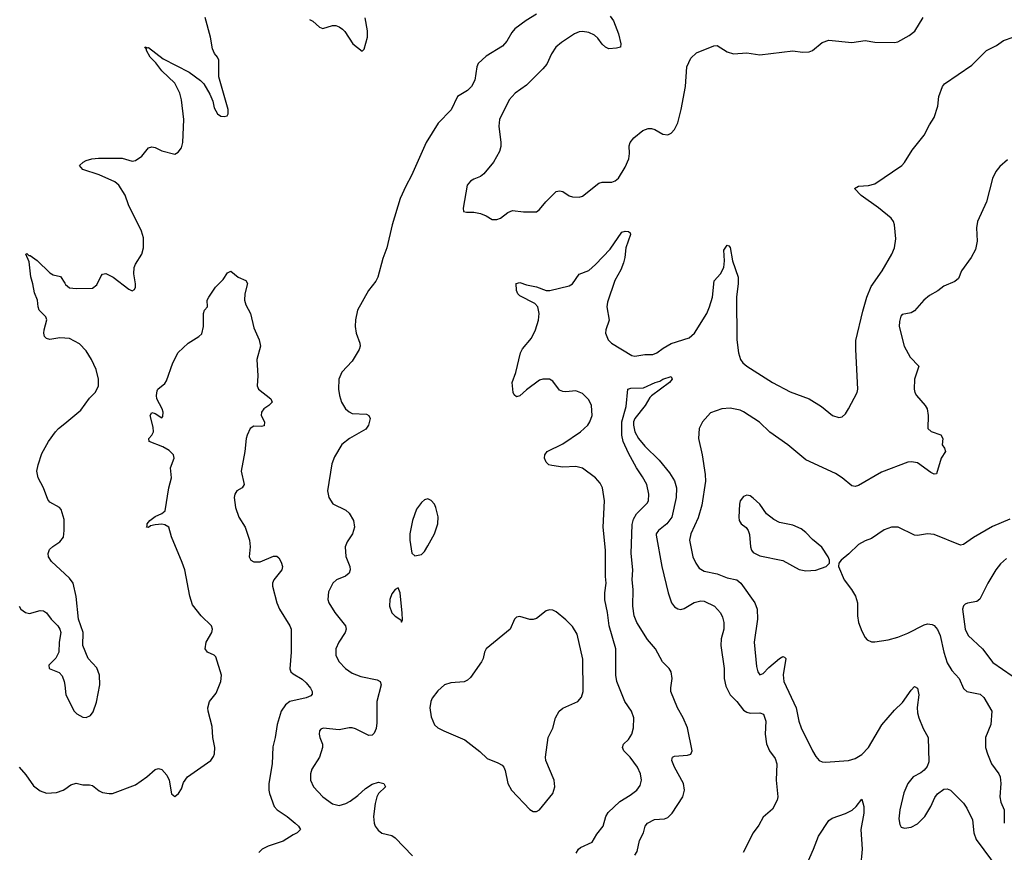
# Model space of a CAD drawing. Header units: inches. Extents: x 884691 to 1028259, y 526745 to 653629.
# Tile 165 of 241: x 999726 to 1005717, y 592252 to 597317. Entities that reach past the tile are written whole.
import ezdxf

# ---------------------------------------------------------------- set-up
doc = ezdxf.new("R2010")
doc.units = ezdxf.units.IN
doc.header["$MEASUREMENT"] = 0
doc.layers.add('A9599', color=7, linetype='Continuous')
doc.layers.add('B0509', color=7, linetype='Continuous')

msp = doc.modelspace()

# ---------------------------------------------------------------- linework, layer by layer
at = {"layer": 'A9599', "color": 6}
for points, elevation in [([(1000000, 595379.7), (999970, 595382.1), (999910, 595371.3), (999890, 595377), (999877.4, 595390), (999872.5, 595410), (999874.2, 595430), (999890.8, 595490.8), (999884.3, 595510), (999844.9, 595550), (999837.5, 595570), (999834.1, 595610), (999815.4, 595655.4), (999806.9, 595710), (999793.3, 595753.3), (999783, 595843), (999764.4, 595890), (999770, 595894.6), (999782, 595882), (999790, 595881.6), (999831.8, 595851.8), (999910, 595776.1), (999930, 595765.6), (999975, 595755), (1000000, 595713.7)], 2100), ([(1000000, 593946.8), (999920.1, 594020.1), (999901.7, 594050), (999899.3, 594070), (999906.9, 594093.1), (999927.3, 594112.7), (999970, 594140.2), (999992.1, 594170), (999997.3, 594210), (999996.1, 594276.1), (999978, 594338), (999967.6, 594350), (999910, 594382.3), (999897.7, 594397.7), (999870, 594469.6), (999839.1, 594530), (999831.3, 594570), (999838, 594610), (999861.1, 594678.9), (999901, 594750), (999943.4, 594810), (999962.7, 594830), (1000000, 594860.7)], 2100), ([(999722.2, 593750), (999733.8, 593730), (999761.5, 593710), (999785.5, 593705.5), (999850, 593723.3), (999870, 593720.8), (999888.7, 593708.7), (999918.3, 593670), (999957.5, 593630), (999970.2, 593610), (999975.5, 593590), (999966.5, 593530), (999964.6, 593470), (999946.5, 593433.5), (999902.4, 593390), (999905.5, 593370), (999966.6, 593346.6), (999985.1, 593325.1), (999997.4, 593290), (1000000, 593268.5)], 2100), ([(999721.9, 592770), (999763.8, 592723.8), (999810, 592655.5), (999850, 592625.8), (999890, 592611.8), (999950, 592615), (999990, 592629.3), (1000000, 592636.3)], 2000)]:
    msp.add_lwpolyline(points, dxfattribs=dict(at, elevation=elevation))
at = {"layer": 'B0509', "color": 6}
for points, elevation in [([(1002870.6, 597350), (1002807.3, 597312.7), (1002739.2, 597260.8), (1002719.9, 597239.9), (1002690, 597186.6), (1002664.4, 597155.6), (1002565.1, 597094.9), (1002515.9, 597050), (1002507.2, 597030), (1002495.7, 596950), (1002475.5, 596910), (1002450, 596885.4), (1002389.8, 596850.2), (1002351.5, 596768.5), (1002272.8, 596687.2), (1002199.6, 596570), (1002110, 596368.3), (1002074.7, 596305.3), (1002040.2, 596230), (1001993.5, 596070), (1001960.5, 595930), (1001935.7, 595864.3), (1001905.6, 595750), (1001893.4, 595726.5), (1001848.4, 595670), (1001781.1, 595550), (1001768.5, 595491.5), (1001767.7, 595450), (1001773.9, 595410), (1001796.2, 595350), (1001797.5, 595330), (1001791.4, 595310), (1001750, 595240.4), (1001687.2, 595172.8), (1001668.3, 595130), (1001665.7, 595070), (1001671.4, 595030), (1001684.4, 594990), (1001709.4, 594950), (1001730, 594931.1), (1001750, 594921.8), (1001836.6, 594916.6), (1001850.8, 594910), (1001857.8, 594890), (1001849.4, 594850.6), (1001833, 594827), (1001732, 594770), (1001686.7, 594733.3), (1001641.9, 594658.1), (1001625.1, 594614.9), (1001599.9, 594450), (1001607, 594410), (1001631.7, 594371.7), (1001710, 594332.7), (1001730, 594314.9), (1001758.2, 594270), (1001763.5, 594230), (1001750.3, 594190), (1001718.7, 594141.3), (1001706.2, 594110), (1001710.6, 594050.6), (1001734.1, 593990), (1001736, 593970), (1001730.1, 593950), (1001707.9, 593932.1), (1001654.1, 593910), (1001631.6, 593890), (1001604.5, 593835.5), (1001600.4, 593790), (1001606.8, 593770), (1001643.6, 593710), (1001707.6, 593630), (1001712.3, 593610), (1001706.9, 593590), (1001668.7, 593530), (1001649.5, 593490), (1001650.6, 593450), (1001670.8, 593410.8), (1001709, 593370), (1001750, 593342.5), (1001802, 593322), (1001901.2, 593301.2), (1001918.9, 593290), (1001925.5, 593270), (1001898.6, 593170), (1001899.8, 593040.2), (1001894.3, 593005.7), (1001882.4, 592977.6), (1001870, 592963.8), (1001850, 592961.7), (1001770, 593003.3), (1001750, 593009.4), (1001730, 593009.6), (1001670, 592997.9), (1001572.4, 593007.6), (1001558.6, 593001.4), (1001549.7, 592990.3), (1001548.3, 592970), (1001552.2, 592950), (1001569.6, 592910), (1001568.7, 592890), (1001549.7, 592830.3), (1001502.9, 592757.1), (1001494.6, 592730), (1001495, 592690), (1001514.5, 592650), (1001570.1, 592590), (1001630, 592546.1), (1001670, 592536.3), (1001710, 592547.9), (1001736.7, 592563.3), (1001782.6, 592597.4), (1001830, 592640.6), (1001870, 592667.4), (1001910, 592678.4), (1001942.6, 592670), (1001952.1, 592650), (1001910, 592609.2), (1001899.9, 592590), (1001889.2, 592549.2), (1001879.4, 592470), (1001882.9, 592430), (1001890, 592410.3), (1001906.8, 592386.8), (1001930, 592368.1), (1001990, 592353.1), (1002010, 592340.1), (1002115.5, 592230)], 2100), ([(1003318.7, 597338.7), (1003339.7, 597310), (1003370.1, 597230), (1003383.1, 597170), (1003382.8, 597150), (1003357, 597143), (1003310, 597139.6), (1003290, 597149.7), (1003270, 597167.4), (1003244.6, 597204.6), (1003222.7, 597222.7), (1003190, 597239), (1003150, 597245.3), (1003130, 597242.2), (1003102.4, 597230), (1003022.5, 597177.5), (1002989.3, 597150), (1002961.1, 597110), (1002932.7, 597047.3), (1002910, 597017.4), (1002810, 596918.3), (1002740.9, 596870), (1002705.1, 596830), (1002645.5, 596710), (1002641.2, 596670), (1002654.4, 596570), (1002653.5, 596546.5), (1002644.9, 596515.1), (1002609.3, 596450), (1002550, 596378.4), (1002530, 596362.8), (1002490, 596347.4), (1002470, 596334.2), (1002449.2, 596310), (1002425.5, 596170), (1002427.3, 596150), (1002445.2, 596145.2), (1002490, 596146), (1002530, 596137.6), (1002564.1, 596124.1), (1002601.5, 596101.5), (1002630, 596100.7), (1002652, 596110), (1002695.8, 596144.2), (1002724.4, 596155.6), (1002791.8, 596148.2), (1002870, 596149.1), (1002890, 596162.3), (1002926.6, 596210), (1002990, 596271.2), (1003010, 596276.3), (1003030, 596271.8), (1003070, 596245.4), (1003090, 596238.8), (1003130, 596237.1), (1003150, 596244.2), (1003250, 596322.9), (1003270, 596329.6), (1003330, 596329.6), (1003350, 596336), (1003370, 596352.3), (1003410, 596419.5), (1003432.3, 596470), (1003437.4, 596502.6), (1003435.2, 596550), (1003440.3, 596570), (1003462.5, 596597.5), (1003517.8, 596642.2), (1003550, 596655.6), (1003570, 596655.5), (1003590, 596649.5), (1003640.5, 596620.5), (1003670, 596615.8), (1003690, 596626.2), (1003711.4, 596648.6), (1003731.7, 596690), (1003751.5, 596770), (1003776.7, 596910), (1003786.2, 597030), (1003810, 597083.6), (1003844.4, 597115.6), (1003950, 597157.6), (1003970, 597159.2), (1004030, 597121.6), (1004068.8, 597108.8), (1004150, 597116.3), (1004230, 597103.9), (1004430, 597127.2), (1004490, 597118.8), (1004530, 597122.2), (1004550, 597130.1), (1004610, 597179.1), (1004650, 597192), (1004790, 597178.2), (1004870, 597191), (1004930, 597179.7), (1005050, 597177.9), (1005070, 597182.6), (1005139.3, 597220.7), (1005172, 597248), (1005224.5, 597330)], 2200), ([(1000000, 595713.7), (1000005.2, 595705.2), (1000030, 595686.3), (1000070, 595681.4), (1000170, 595684.1), (1000195.5, 595704.5), (1000220.9, 595759.1), (1000230, 595769), (1000250, 595772), (1000295.3, 595750), (1000390, 595677.6), (1000410, 595666.7), (1000424.2, 595675.8), (1000430.8, 595689.2), (1000430.8, 595709.2), (1000419.6, 595770), (1000422.1, 595810), (1000429.9, 595830.1), (1000469.9, 595890), (1000480.2, 595930), (1000478.7, 595990), (1000466.5, 596030), (1000388.7, 596190), (1000368.4, 596250), (1000329.4, 596309.4), (1000304.5, 596330), (1000210, 596373.2), (1000110, 596406), (1000089.4, 596430), (1000111.5, 596450), (1000130, 596459.7), (1000165.2, 596470), (1000205.7, 596474.3), (1000350, 596474.3), (1000410, 596455.9), (1000430, 596459.8), (1000470, 596487), (1000510, 596536.8), (1000530, 596544.1), (1000550, 596539.8), (1000590, 596519.2), (1000670, 596498.5), (1000690, 596510.2), (1000710, 596537), (1000719.6, 596570), (1000724.1, 596710), (1000711.3, 596828.7), (1000701.4, 596870), (1000670.3, 596930), (1000590, 597006.1), (1000554.9, 597054.9), (1000519.7, 597090), (1000497.5, 597130), (1000498.4, 597138.4), (1000487.6, 597152.4), (1000506, 597146), (1000510, 597148.6), (1000598.7, 597078.7), (1000757.8, 596997.8), (1000827.1, 596947.1), (1000846.7, 596926.7), (1000884, 596864), (1000900.9, 596820.9), (1000910, 596781.3), (1000930, 596743.5), (1000950, 596730.2), (1000970, 596727.2), (1000988.3, 596731.7), (1000995.2, 596744.8), (1000994.4, 596770), (1000937.3, 596970), (1000938, 597070), (1000930.5, 597090), (1000912.3, 597112.3), (1000899.1, 597139.1), (1000886.8, 597210), (1000853.9, 597330)], 2100), ([(1001490, 597318.8), (1001510, 597307.9), (1001550, 597271.8), (1001570, 597264.2), (1001630, 597282.7), (1001650, 597280.9), (1001670, 597272.9), (1001690, 597260.3), (1001704.3, 597244.3), (1001753.4, 597170), (1001810, 597124.9), (1001822, 597138), (1001842.8, 597210), (1001843.1, 597250), (1001828.5, 597328.5)], 2100), ([(1003112.4, 592247.6), (1003126.6, 592270), (1003139.3, 592280.7), (1003210, 592314), (1003238, 592362), (1003277, 592410), (1003293.4, 592470), (1003305.9, 592494.1), (1003378.5, 592561.5), (1003441.3, 592598.7), (1003480.7, 592630), (1003501, 592659), (1003509.7, 592690), (1003503.6, 592730), (1003485.1, 592770), (1003439.9, 592830), (1003401.4, 592870), (1003394.4, 592890), (1003400.5, 592910), (1003430, 592937.5), (1003450.5, 592970), (1003460.9, 593010), (1003462.9, 593070), (1003448.2, 593110), (1003409.2, 593170), (1003360, 593290), (1003353.9, 593330), (1003352.7, 593490), (1003312.8, 593630), (1003303.4, 593710), (1003287.1, 593787.1), (1003286, 593830), (1003294.2, 593890), (1003290, 593930), (1003290.2, 594090), (1003277, 594230), (1003285.5, 594390), (1003272.1, 594470), (1003258.1, 594498.1), (1003230.6, 594530.6), (1003150, 594588.2), (1003110, 594598.4), (1003030, 594594.3), (1002964.1, 594604.1), (1002946, 594610), (1002930, 594624.7), (1002919.8, 594650), (1002922.2, 594670), (1002935.8, 594690), (1003030, 594736.3), (1003138.4, 594810), (1003182.2, 594850), (1003195.9, 594870), (1003209.1, 594910), (1003206.2, 594970), (1003190, 595004.8), (1003150, 595043.2), (1003110, 595059.8), (1003050, 595053.5), (1003030, 595054.8), (1003010, 595062.6), (1002970, 595117.2), (1002949.9, 595129.9), (1002910, 595129.9), (1002890, 595123.8), (1002810, 595065.7), (1002770, 595029.1), (1002750, 595022.6), (1002735.7, 595035.7), (1002728.4, 595050), (1002722.6, 595110), (1002745.3, 595170), (1002774.1, 595290), (1002785.1, 595314.9), (1002839.4, 595380.6), (1002864.5, 595430), (1002883.2, 595490), (1002887.1, 595530), (1002879, 595570), (1002859.7, 595590), (1002770, 595638.1), (1002757.2, 595650), (1002748.2, 595670), (1002747.4, 595712.6), (1002770, 595717.3), (1002810, 595703.7), (1002870.9, 595690.9), (1002930.2, 595669.8), (1002951.3, 595670), (1003070, 595697.3), (1003090.2, 595709.8), (1003130.8, 595769.2), (1003190, 595792.2), (1003230, 595826.8), (1003318.8, 595921.2), (1003390, 596025.1), (1003410, 596030.4), (1003430, 596029.5), (1003440.2, 596020.2), (1003442.4, 596010), (1003414.3, 595930), (1003408.9, 595871.1), (1003401.1, 595838.9), (1003384.4, 595795.6), (1003347.6, 595730), (1003302, 595598), (1003298.9, 595570), (1003312.2, 595490), (1003292.6, 595430), (1003290.5, 595410), (1003307.2, 595370), (1003326.9, 595350), (1003450, 595274.5), (1003470, 595269.2), (1003530, 595280), (1003578.9, 595281.1), (1003602.1, 595290), (1003640.6, 595319.4), (1003690, 595347.2), (1003799, 595381), (1003832.9, 595410), (1003906.6, 595530), (1003924.2, 595570), (1003941.4, 595630), (1003952.6, 595727.4), (1003990.7, 595770), (1004009.9, 595810), (1004015.2, 595850), (1004010, 595914), (1004030, 595944.9), (1004041.1, 595941.1), (1004050, 595931), (1004063.4, 595850), (1004097.9, 595750), (1004098.3, 595710), (1004088.5, 595631.5), (1004089.1, 595370), (1004099.2, 595290), (1004113, 595250), (1004127.1, 595230), (1004150, 595209.8), (1004307.8, 595110), (1004413.9, 595053.9), (1004530, 595010), (1004604.4, 594964.4), (1004672.3, 594910), (1004710, 594896.4), (1004730, 594900.9), (1004750, 594919.1), (1004769.9, 594950), (1004821.5, 595050), (1004826.8, 595070), (1004813.4, 595310), (1004814.8, 595365.2), (1004855.9, 595544.1), (1004881.3, 595630), (1004906.9, 595693.1), (1004974.4, 595790), (1005032.1, 595890), (1005048.8, 595930), (1005056.9, 595983.1), (1005049, 596069), (1005043, 596090), (1005029.9, 596110), (1004951.9, 596171.9), (1004846.6, 596246.6), (1004805.6, 596290), (1004830, 596304.6), (1004890.7, 596309.3), (1004930, 596319.5), (1005092.8, 596430), (1005110, 596448.7), (1005156.4, 596523.5), (1005230, 596614.9), (1005262, 596678), (1005290, 596721.3), (1005312.8, 596790), (1005319.1, 596850), (1005342.2, 596910), (1005353.2, 596926.9), (1005519.3, 597040.7), (1005610, 597130.4), (1005670, 597160.4), (1005713.2, 597190), (1005771, 597211)], 2100), ([(1005736.3, 596463.7), (1005690, 596423.9), (1005666.3, 596393.7), (1005646.5, 596350), (1005609.7, 596210), (1005554.5, 596090), (1005548.8, 596050), (1005552.1, 595970), (1005541.9, 595918.1), (1005515.5, 595870), (1005456.3, 595790), (1005437.6, 595742.4), (1005415.4, 595724.6), (1005350, 595696.6), (1005312, 595668), (1005261.4, 595638.6), (1005227.2, 595610), (1005170, 595545), (1005150, 595533.8), (1005096.7, 595523.3), (1005087, 595513), (1005078.6, 595481.4), (1005077.5, 595450), (1005107.7, 595330), (1005144.1, 595264.1), (1005196.6, 595210), (1005171.6, 595130), (1005169.2, 595070), (1005173.4, 595050), (1005184, 595030), (1005235.8, 594970), (1005247.5, 594950), (1005254, 594910), (1005251.6, 594830), (1005271.4, 594811.4), (1005332, 594792), (1005343.8, 594770), (1005339.8, 594730), (1005353.8, 594710), (1005359.6, 594690), (1005332.7, 594650), (1005305.5, 594554.5), (1005290, 594553.2), (1005270, 594562.2), (1005190, 594621.2), (1005151.7, 594628.3), (1005130, 594626), (1004970, 594563.8), (1004830, 594484), (1004810, 594477.6), (1004790, 594482.2), (1004730.7, 594530), (1004690, 594556.1), (1004510, 594638.7), (1004400.7, 594730), (1004290, 594808.4), (1004228.3, 594868.3), (1004130, 594931.7), (1004110, 594940.8), (1004050, 594953.2), (1003999, 594950), (1003930, 594926.2), (1003879.9, 594870), (1003861, 594830), (1003857.3, 594770), (1003879.1, 594670), (1003897.8, 594550), (1003898.3, 594510), (1003876.9, 594363.1), (1003854.2, 594285.8), (1003810.3, 594189.7), (1003802, 594150), (1003823, 594050), (1003839.3, 594010), (1003860.7, 593980.7), (1003890, 593961.7), (1003970, 593945.4), (1004030, 593921.9), (1004090, 593909.8), (1004115.1, 593890), (1004199.3, 593770), (1004213, 593730), (1004215.8, 593670), (1004194.5, 593530), (1004210, 593382), (1004217.1, 593350), (1004230, 593332.4), (1004250, 593339.1), (1004284, 593376), (1004350, 593431.6), (1004370, 593442.6), (1004379.7, 593439.7), (1004387.6, 593430), (1004371.1, 593331.1), (1004376.2, 593290), (1004451.1, 593130), (1004466.4, 593050), (1004481, 593010), (1004550.8, 592870), (1004570, 592835.5), (1004590, 592811.3), (1004610, 592802.6), (1004630, 592801.2), (1004770, 592810.8), (1004810, 592822.5), (1004850, 592847.5), (1004891.3, 592890), (1004973, 593027), (1005050, 593115.8), (1005097.2, 593162.8), (1005150, 593238.9), (1005170, 593260.1), (1005190, 593251), (1005196.3, 593210), (1005187.2, 593132.8), (1005190, 593099.5), (1005197, 593070), (1005224.6, 593004.6), (1005254.4, 592950), (1005257.3, 592802.7), (1005247.1, 592772.9), (1005230, 592752.5), (1005210, 592736.1), (1005161.8, 592710), (1005129.6, 592670), (1005106, 592614), (1005081.6, 592510), (1005075.3, 592455.3), (1005081.3, 592421.3), (1005090, 592405.1), (1005110, 592398.5), (1005150, 592405.3), (1005190, 592425.9), (1005233.3, 592470), (1005269.4, 592530), (1005294.2, 592585.8), (1005311.4, 592608.6), (1005350, 592635), (1005370, 592637.4), (1005390.5, 592630.5), (1005469.8, 592549.8), (1005490, 592520.5), (1005524.4, 592450), (1005532.2, 592370), (1005546, 592330), (1005680.5, 592150)], 2100), ([(1000000, 592636.3), (1000037.3, 592662.7), (1000070, 592671.6), (1000110, 592663), (1000150, 592663.3), (1000170, 592658.2), (1000210, 592626.3), (1000230, 592616.4), (1000270, 592609), (1000290, 592610.4), (1000430, 592662.3), (1000499.2, 592710), (1000550, 592755.2), (1000570, 592762.4), (1000590, 592755.8), (1000621.6, 592721.6), (1000635.2, 592690), (1000650, 592607.3), (1000670, 592592.2), (1000692.5, 592610), (1000710, 592637.6), (1000723.6, 592676.4), (1000747.9, 592710), (1000888.1, 592810), (1000905.9, 592834.1), (1000911.3, 592850), (1000913.2, 592890), (1000900.8, 592950), (1000897, 593017), (1000872.2, 593110), (1000870.7, 593130), (1000881.5, 593170), (1000920.8, 593219.2), (1000950.3, 593290), (1000954.3, 593330), (1000920.5, 593440.5), (1000910, 593451.9), (1000868.5, 593470), (1000854, 593490), (1000861.2, 593530), (1000895.3, 593590), (1000899.9, 593610), (1000892.4, 593630), (1000830.5, 593690.5), (1000776.7, 593756.7), (1000760.5, 593810), (1000730, 593970), (1000715.2, 594015.2), (1000649.9, 594170.1), (1000632.8, 594230), (1000610, 594244.7), (1000590, 594247.6), (1000550, 594244.6), (1000522.4, 594237.6), (1000510, 594228.4), (1000497, 594230), (1000502.3, 594237.7), (1000501.9, 594250), (1000518.3, 594270), (1000550, 594294.4), (1000590, 594312.1), (1000610.3, 594330), (1000634.5, 594470), (1000649.4, 594530), (1000644.5, 594590), (1000666.5, 594650), (1000661, 594670), (1000635.7, 594695.7), (1000597.8, 594717.8), (1000514.6, 594750), (1000512.8, 594770), (1000530.5, 594789.5), (1000539.7, 594810), (1000538, 594838), (1000520.7, 594910), (1000530, 594927.1), (1000550, 594920.4), (1000590, 594894.5), (1000597.7, 594902.3), (1000598.3, 594930), (1000592.6, 594950), (1000561.5, 595010), (1000557.6, 595030), (1000561.7, 595058.3), (1000567.5, 595070), (1000610, 595104.7), (1000619.8, 595120.2), (1000657.7, 595230), (1000690, 595292), (1000750.8, 595350), (1000816.7, 595390), (1000833.5, 595406.5), (1000844.6, 595450), (1000844, 595530), (1000850, 595549), (1000869.7, 595570), (1000867.3, 595610), (1000876.2, 595630), (1000916.7, 595690), (1000963.4, 595736.6), (1000990, 595776.6), (1001010, 595787), (1001055.9, 595750), (1001102.4, 595730), (1001113.1, 595713.1), (1001095.6, 595650), (1001094.2, 595610), (1001102.9, 595582.8), (1001131.4, 595530), (1001150, 595442.3), (1001182.7, 595370), (1001191.9, 595330), (1001170, 595250), (1001174.1, 595150), (1001170.7, 595090), (1001178.5, 595070), (1001254, 595010), (1001261.6, 594990), (1001241.3, 594970), (1001210.6, 594950), (1001197.9, 594930), (1001196.1, 594910), (1001214.7, 594870), (1001213.8, 594846.2), (1001197.3, 594842.7), (1001150, 594844.7), (1001129.4, 594830.6), (1001110.5, 594790), (1001103.9, 594770), (1001095.8, 594690), (1001073.4, 594570), (1001092.5, 594490), (1001079, 594470), (1001048.1, 594450), (1001034.8, 594430), (1001030.1, 594409.9), (1001038.2, 594350), (1001059.7, 594290), (1001098.6, 594230), (1001124.7, 594150), (1001129.3, 594110), (1001121.9, 594050), (1001131.6, 594030), (1001150, 594019.7), (1001190, 594019.4), (1001270, 594053.6), (1001290, 594053.9), (1001302.5, 594042.5), (1001316.6, 594016.6), (1001324.5, 593990), (1001321.7, 593970), (1001272.2, 593910), (1001264.6, 593890), (1001264.7, 593870), (1001291.3, 593770), (1001306.6, 593730), (1001370.1, 593630), (1001378.3, 593610), (1001377.8, 593470), (1001368.9, 593368.9), (1001376.8, 593350), (1001390, 593337.1), (1001444.5, 593304.5), (1001470, 593282.6), (1001496.2, 593250), (1001506.1, 593230), (1001506.6, 593213.4), (1001497.2, 593202.8), (1001469.4, 593190.6), (1001370, 593168.9), (1001343.1, 593150), (1001316.7, 593110), (1001291.8, 593030), (1001280.4, 592950), (1001265.5, 592894.4), (1001262, 592790), (1001242.5, 592670), (1001241.9, 592630), (1001246.3, 592610), (1001274.9, 592530), (1001291.8, 592510), (1001353.3, 592470), (1001402.9, 592430), (1001423.4, 592410), (1001434.6, 592390), (1001414.6, 592370), (1001390, 592359.1), (1001330, 592320.3), (1001238.5, 592290), (1001201.6, 592270), (1001181.6, 592250)], 2000), ([(1000000, 594860.7), (1000098.4, 594941.6), (1000150, 595013.7), (1000188.2, 595051.8), (1000204.8, 595090), (1000205.4, 595130), (1000190.5, 595190), (1000163, 595250), (1000130, 595302.3), (1000090, 595344.2), (1000030, 595377.3), (1000000, 595379.7)], 2100), ([(1003470, 592233.7), (1003483.3, 592256.7), (1003496.8, 592323.2), (1003521.2, 592370), (1003532.4, 592410), (1003547, 592430), (1003589.4, 592450.6), (1003650, 592456.5), (1003670, 592463.7), (1003697.2, 592490), (1003760.3, 592590), (1003771.4, 592630), (1003764.9, 592670), (1003710.7, 592770), (1003695, 592810), (1003696.6, 592823.4), (1003699.1, 592830), (1003710, 592836), (1003790, 592842.6), (1003810, 592848.5), (1003818.9, 592870), (1003789.9, 593010), (1003764.1, 593070), (1003729.4, 593130), (1003688.9, 593230), (1003687.5, 593252.5), (1003697.1, 593310), (1003690.7, 593350), (1003677.2, 593370), (1003638.3, 593410), (1003594.9, 593490), (1003546.3, 593546.3), (1003482.3, 593650), (1003464.1, 593690), (1003457.9, 593750), (1003459.2, 593850), (1003453.2, 593910), (1003457.2, 593970), (1003446.7, 594070), (1003453.6, 594246.4), (1003461.7, 594278.3), (1003479.5, 594310), (1003544.9, 594375.1), (1003552.2, 594390), (1003554.2, 594430), (1003541.3, 594490), (1003516.7, 594536.7), (1003478.9, 594590), (1003430, 594679.7), (1003397.9, 594750), (1003389.7, 594790), (1003390.8, 594870), (1003416.2, 594963.8), (1003426.1, 595070), (1003444.2, 595075.8), (1003522.6, 595077.4), (1003592.4, 595110), (1003621.6, 595118.4), (1003639.3, 595130), (1003690, 595145.5), (1003695.9, 595130), (1003680.8, 595110), (1003570.2, 595029.8), (1003561.4, 595018.6), (1003531.6, 594970), (1003468.4, 594891.6), (1003461, 594870), (1003460.5, 594850), (1003469.4, 594809.4), (1003491.1, 594770), (1003530, 594722.8), (1003616.5, 594636.5), (1003680.5, 594560.5), (1003710, 594512.5), (1003723.3, 594470), (1003721.2, 594410), (1003695.2, 594290), (1003664.4, 594250), (1003613, 594210), (1003599.2, 594190), (1003598.3, 594181.7), (1003633.3, 593990), (1003671.1, 593830), (1003691.7, 593770), (1003710, 593745.6), (1003730, 593733.1), (1003750, 593729.6), (1003770, 593735.3), (1003830, 593772.2), (1003870, 593781), (1003890, 593779.4), (1003952.9, 593750), (1003990, 593708.4), (1004002.6, 593682.6), (1004011, 593650), (1004010.3, 593610), (1003995, 593550), (1003991.5, 593510), (1004013.4, 593370), (1004011.9, 593310), (1004023.4, 593263.4), (1004049.8, 593209.8), (1004090, 593170), (1004130, 593115.9), (1004150, 593104.1), (1004170, 593098.9), (1004230, 593100.5), (1004251.7, 593091.7), (1004265.5, 593050), (1004262.3, 592970), (1004271.1, 592911.1), (1004289.5, 592870), (1004323.3, 592823.3), (1004333.6, 592790), (1004328.7, 592690), (1004338.7, 592590), (1004335.4, 592570), (1004306.3, 592513.7), (1004250, 592465.8), (1004223.4, 592416.6), (1004189.3, 592370), (1004128.2, 592250)], 2000), ([(1005750, 594277.7), (1005646.2, 594233.8), (1005530, 594166), (1005470, 594124.1), (1005450, 594120.8), (1005290, 594184.7), (1005250, 594189.5), (1005190, 594179.7), (1005170, 594181.3), (1005072.4, 594230), (1005030, 594229.9), (1004986.8, 594213.2), (1004910, 594160.8), (1004870, 594146.3), (1004830, 594123.4), (1004772.2, 594067.8), (1004724.4, 594030), (1004710.2, 594010), (1004707.6, 593990), (1004743.6, 593910), (1004788.5, 593850), (1004812.2, 593810), (1004824.2, 593770), (1004824.9, 593690), (1004830.1, 593650), (1004850, 593596.9), (1004870, 593558), (1004883.7, 593543.7), (1004910, 593533.2), (1004930, 593532.1), (1005010, 593543.6), (1005070, 593560.7), (1005130, 593584.5), (1005230, 593635.1), (1005250, 593641.8), (1005278, 593638), (1005290, 593632), (1005310, 593607.4), (1005327.7, 593570), (1005349, 593469), (1005370, 593405.5), (1005398.6, 593358.6), (1005442.5, 593310), (1005470, 593249), (1005490, 593229.7), (1005570, 593213.9), (1005593.1, 593193.1), (1005641.9, 593110), (1005634.6, 593030), (1005602.9, 592950), (1005603.2, 592890), (1005614.2, 592850), (1005639.5, 592790), (1005683.5, 592730), (1005692.4, 592710), (1005696.8, 592670), (1005690, 592590), (1005696.7, 592556.7), (1005716.3, 592510), (1005717.5, 592430)], 2200), ([(1005730, 594039.4), (1005694, 594006), (1005666, 593970), (1005617.4, 593890), (1005568, 593792), (1005550, 593777.3), (1005493.1, 593766.9), (1005479.5, 593760.5), (1005468.5, 593751.5), (1005463.1, 593730), (1005479.2, 593610), (1005497.2, 593570), (1005584.7, 593490), (1005646.9, 593406.9), (1005765.9, 593325.9)], 2300), ([(1000000, 593268.5), (1000007.2, 593210), (1000057.4, 593110), (1000074, 593094), (1000110, 593074.2), (1000130, 593071.5), (1000155.9, 593084.1), (1000172.9, 593107.1), (1000193.9, 593166.1), (1000213.7, 593270), (1000212.5, 593330), (1000194.8, 593374.8), (1000142.9, 593430), (1000111, 593510), (1000113, 593590), (1000083.7, 593670), (1000070, 593809), (1000050.7, 593890), (1000030, 593919.3), (1000000, 593946.8)], 2100), ([(1004512.4, 592170), (1004557, 592270), (1004586.4, 592350), (1004650, 592445.9), (1004670, 592460.4), (1004750, 592487.1), (1004791.5, 592508.5), (1004816.5, 592530), (1004850, 592575.5), (1004862.2, 592530), (1004863.2, 592490), (1004844.7, 592390), (1004851.8, 592270), (1004841.5, 592161.5)], 2000)]:
    msp.add_lwpolyline(points, dxfattribs=dict(at, elevation=elevation))
at = {"layer": 'B0509', "color": 6, "elevation": 2200}
for points in [[(1002210, 594401.7), (1002190, 594396.9), (1002170, 594379.7), (1002141.5, 594338.5), (1002117.1, 594270), (1002100.2, 594190), (1002100.7, 594150), (1002112.2, 594072.2), (1002130, 594055.5), (1002170, 594064), (1002190, 594081.1), (1002210, 594115.3), (1002250.5, 594190), (1002271.1, 594250), (1002272.1, 594292.1), (1002259.1, 594350), (1002250, 594369.7), (1002230, 594392.6)], [(1004150, 594424.5), (1004130, 594417), (1004110.8, 594390), (1004106.1, 594370), (1004101.6, 594290), (1004104.4, 594270), (1004116.9, 594250), (1004146.8, 594226.8), (1004158.4, 594210), (1004166, 594186), (1004172.9, 594110), (1004178.9, 594090), (1004190, 594075.2), (1004230, 594055.1), (1004370, 594026.7), (1004470, 593971.5), (1004510, 593963.3), (1004570, 593968.2), (1004632.8, 593990), (1004653.3, 594010), (1004653.5, 594030), (1004645.5, 594050), (1004607.6, 594107.6), (1004550, 594154), (1004510, 594196.8), (1004480.5, 594220.5), (1004430, 594241.9), (1004350, 594259), (1004315.8, 594275.8), (1004270.3, 594310.3), (1004230, 594369.9), (1004190, 594406.9), (1004170, 594420.6)], [(1002030, 593860.9), (1002010, 593851.5), (1001990, 593823.6), (1001979, 593790), (1001976.6, 593750), (1001990, 593709), (1002010, 593688.1), (1002045.5, 593665.5), (1002050, 593651.3), (1002054.9, 593665.1), (1002054.1, 593705.9), (1002041.5, 593830)], [(1002950, 593727.1), (1002930, 593720.4), (1002870, 593673.3), (1002850, 593667.7), (1002830, 593667.8), (1002770, 593687.3), (1002750, 593682.6), (1002737.4, 593670), (1002710.1, 593609.9), (1002564.4, 593490), (1002553.8, 593470), (1002545.9, 593430), (1002536.8, 593410), (1002470, 593315.6), (1002450, 593298.8), (1002430, 593289.8), (1002350, 593283.2), (1002310, 593269.9), (1002270, 593234.1), (1002235.8, 593190), (1002226.8, 593170), (1002221.1, 593130), (1002230, 593076.5), (1002250, 593027.4), (1002270, 593009.6), (1002306, 592990), (1002435.4, 592935.4), (1002525.6, 592865.6), (1002570, 592821.7), (1002636.3, 592796.3), (1002661.6, 592781.6), (1002672.5, 592770), (1002680.5, 592750), (1002696.3, 592670), (1002718.5, 592630), (1002830, 592512.3), (1002850, 592500.7), (1002870, 592499.7), (1002890, 592509.3), (1002969.2, 592610), (1002982.8, 592650), (1002978, 592690), (1002926.6, 592810), (1002924.6, 592830), (1002942, 592950), (1002970, 593006.5), (1002987, 593070), (1003009.1, 593110.9), (1003030, 593128.9), (1003122.5, 593170), (1003145.3, 593194.7), (1003154.1, 593230), (1003152.9, 593427.1), (1003119, 593579), (1003090, 593625.7), (1003050, 593665.7), (1002990, 593714.8), (1002970, 593724.8)]]:
    msp.add_lwpolyline(points, close=True, dxfattribs=at)

doc.saveas('drawing.dxf')
